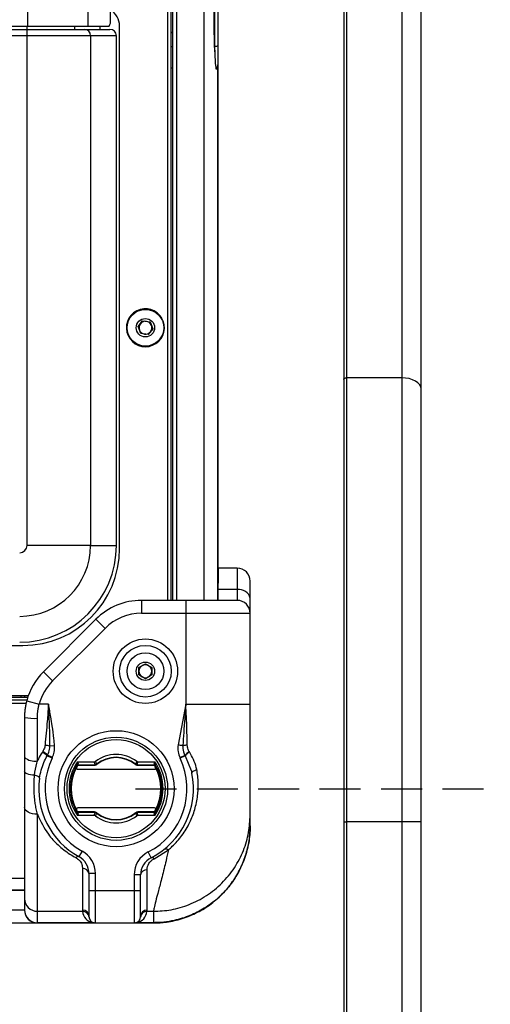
# Model space of a CAD drawing. Header units: millimetres. Extents: x 9 to 583, y 10 to 410.
# Tile 101 of 107: x 463 to 478, y 244 to 274. Entities that reach past the tile are written whole.
import ezdxf

# ---------------------------------------------------------------- set-up
doc = ezdxf.new("R2010")
doc.units = ezdxf.units.MM
doc.linetypes.add('HIDDEN', pattern=[1.905, 1.27, -0.635])
doc.layers.add('DEFAULT_2', color=5, linetype='HIDDEN')
doc.styles.add('SLDTEXTSTYLE0', font='TXT', dxfattribs={"width": 0.605})
doc.dimstyles.new('SLDDIMSTYLE2', dxfattribs={"dimtxt": 5, "dimasz": 3, "dimexe": 0, "dimexo": 0.0625, "dimgap": 1.25, "dimtad": 1, "dimdec": 1, "dimlfac": 5, "dimrnd": 1e-09, "dimzin": 12, "dimdsep": 46, "dimtxsty": 'SLDTEXTSTYLE0', "dimsah": 1, "dimcen": 0.09, "dimadec": 0, "dimazin": 3, "dimtfac": 1, "dimtdec": 1, "dimtmove": 0, "dimatfit": 0, "dimfxl": 0, "dimfrac": 2, "dimtolj": 1, "dimtzin": 12, "dimarcsym": 0})

# ---------------------------------------------------------------- blocks, each defined once
blk = doc.blocks.new('_D_2')
at = {"layer": 'DEFAULT_2'}
for p, q in [((499.183, 317.956), (499.183, 324.306)), ((466.795, 317.956), (500.183, 317.956)), ((499.183, 317.956), (499.183, 250.268)), ((466.795, 250.268), (500.183, 250.268)), ((499.183, 250.268), (499.183, 243.918))]:
    blk.add_line(p, q, dxfattribs=at)
for points in [[(499.183, 317.956), (499.783, 320.956), (498.583, 320.956)], [(499.183, 250.268), (498.583, 247.268), (499.783, 247.268)]]:
    blk.add_solid(points, dxfattribs=at)
at = {"layer": 'DEFAULT_2', "char_height": 5, "attachment_point": 1, "rotation": 90, "style": 'SLDTEXTSTYLE0'}
for s, insert in [('(mounting hole distance)', (500.41, 248.096)), ('338.4', (492.736, 277.113))]:
    blk.add_mtext(s, dxfattribs=dict(at, insert=insert))

msp = doc.modelspace()

# ---------------------------------------------------------------- linework, layer by layer
at = {"color": 7, "linetype": 'Continuous', "lineweight": 25}
for p, q in [((467.905, 256.1081), (467.905, 312.1157)), ((467.955, 256.1081), (467.955, 312.1157)), ((463.4557, 273.9119), (463.4557, 294.3119)), ((465.3268, 273.9119), (465.3268, 294.3119)), ((473.355, 263.0088), (473.355, 282.0717)), ((475.055, 282.0717), (475.055, 263.0088)), ((469.2519, 273.2486), (469.0928, 281.8314)), ((473.255, 282.0143), (473.255, 262.9515)), ((469.255, 273.2786), (469.255, 281.7286)), ((469.355, 281.5125), (469.355, 273.3119)), ((475.655, 262.6647), (475.655, 281.7275)), ((467.805, 256.1081), (467.805, 275.8619)), ((466.0203, 274.1119), (466.0203, 275.5619)), ((426.105, 273.9119), (463.4557, 273.9119)), ((463.4557, 273.9119), (465.3268, 273.9119)), ((465.3268, 273.9119), (465.9855, 273.9119)), ((465.6973, 273.8119), (465.6973, 273.9119)), ((466.305, 257.7119), (466.305, 273.9119)), ((426.105, 273.8119), (463.4336, 273.8119)), ((463.4336, 273.6119), (463.4336, 273.8119)), ((463.4336, 273.8119), (465.2062, 273.8119)), ((463.4336, 257.8119), (463.4336, 273.6119)), ((465.4032, 273.6119), (463.4336, 273.6119)), ((465.2062, 273.8119), (466.0019, 273.8119)), ((465.4032, 273.6119), (465.4032, 257.8119)), ((466.205, 273.6119), (465.4032, 273.6119)), ((466.205, 257.8119), (466.205, 273.6119)), ((467.955, 273.7133), (467.905, 273.7293)), ((469.355, 273.3119), (469.355, 272.7119)), ((467.955, 272.6119), (467.905, 272.6119)), ((469.355, 272.7119), (469.355, 256.1081)), ((469.3288, 272.5819), (469.3013, 272.5819)), ((466.8765, 264.5953), (467.0197, 264.7765)), ((467.0197, 264.7765), (467.2482, 264.7431)), ((467.2482, 264.7431), (467.3335, 264.5285)), ((467.6031, 264.839), (467.6206, 264.8488)), ((467.6403, 264.7577), (467.6591, 264.7646)), ((466.9618, 264.3807), (466.8765, 264.5953)), ((467.1904, 264.3473), (466.9618, 264.3807)), ((467.3335, 264.5285), (467.1904, 264.3473)), ((473.255, 262.9515), (473.255, 249.243)), ((473.355, 249.243), (473.355, 263.0088)), ((475.055, 263.0088), (473.355, 263.0088)), ((475.055, 263.0088), (475.055, 249.243)), ((475.655, 249.243), (475.655, 262.6647)), ((465.4032, 257.8119), (463.4336, 257.8119)), ((465.4032, 257.8119), (466.205, 257.8119)), ((469.355, 257.1119), (469.3683, 257.1119)), ((469.3683, 256.6431), (469.3683, 257.1119)), ((469.955, 257.1081), (469.3683, 257.1081)), ((469.955, 257.1081), (469.955, 256.4414)), ((469.955, 256.4414), (469.355, 256.4414)), ((469.955, 256.4414), (469.955, 256.1081)), ((470.355, 256.1748), (470.355, 256.7081)), ((470.355, 255.7081), (470.355, 256.1748)), ((466.9834, 256.1081), (466.9834, 255.7081)), ((468.355, 256.1081), (466.9834, 256.1081)), ((468.355, 256.1081), (468.355, 255.7081)), ((465.5692, 255.5223), (463.9408, 253.8939)), ((465.5692, 255.5223), (465.8521, 255.2395)), ((466.9834, 255.7081), (468.355, 255.7081)), ((468.355, 255.7081), (468.355, 252.8952)), ((470.355, 252.8952), (470.355, 255.7081)), ((464.2236, 253.611), (465.8521, 255.2395)), ((401.405, 254.7119), (463.305, 254.7119)), ((466.905, 254.0274), (467.105, 254.1429)), ((466.905, 253.7965), (466.905, 254.0274)), ((467.105, 254.1429), (467.305, 254.0274)), ((467.305, 254.0274), (467.305, 253.7965)), ((463.9408, 253.8939), (464.2236, 253.611)), ((467.105, 253.681), (466.905, 253.7965)), ((467.305, 253.7965), (467.105, 253.681)), ((401.235, 253.1619), (463.475, 253.1619)), ((401.2524, 253.1119), (463.4576, 253.1119)), ((463.355, 253.1619), (463.355, 253.1119)), ((463.4271, 253.0119), (401.2829, 253.0119)), ((463.4236, 252.999), (463.8099, 252.8952)), ((464.099, 252.8952), (463.8099, 252.8952)), ((468.355, 252.8952), (468.1188, 251.6329)), ((463.355, 252.4797), (463.355, 251.2443)), ((463.755, 251.1352), (463.755, 252.4522)), ((464.2876, 251.5976), (464.1394, 251.587)), ((463.355, 251.2443), (463.355, 250.8062)), ((463.9201, 251.4233), (463.9078, 251.405)), ((464.0585, 251.287), (464.0693, 251.3059)), ((464.2093, 251.2151), (464.0585, 251.287)), ((464.2184, 251.2342), (464.0693, 251.3059)), ((468.3302, 251.2952), (468.1765, 251.2241)), ((468.3337, 251.2886), (468.1805, 251.2155)), ((468.3302, 251.2952), (468.3337, 251.2886)), ((468.4694, 251.409), (468.4666, 251.4134)), ((464.2093, 251.2151), (464.2184, 251.2342)), ((465.5329, 250.9997), (464.9783, 250.9997)), ((464.9786, 250.9629), (464.9838, 250.9539)), ((464.9852, 251.0117), (465.5329, 251.0117)), ((465.0048, 250.9899), (464.989, 250.9809)), ((464.9947, 251.1016), (465.0162, 251.0609)), ((464.9947, 251.1016), (465.5113, 251.1016)), ((465.5208, 250.9899), (465.0048, 250.9899)), ((465.5329, 251.0117), (465.5396, 251.012)), ((465.5329, 251.0117), (465.5329, 250.9997)), ((465.5441, 251.0003), (465.5329, 250.9997)), ((465.5538, 251.116), (465.5839, 251.0277)), ((465.5839, 251.0277), (465.5881, 251.0308)), ((465.5881, 251.0308), (465.5954, 251.0216)), ((465.5954, 251.0216), (465.5883, 251.0164)), ((466.802, 251.0308), (466.7946, 251.0216)), ((466.8017, 251.0164), (466.7946, 251.0216)), ((466.802, 251.0308), (466.8061, 251.0277)), ((466.8061, 251.0277), (466.8362, 251.116)), ((466.8571, 250.9997), (466.8459, 251.0003)), ((466.8504, 251.012), (466.8571, 251.0117)), ((466.8571, 251.0117), (467.4048, 251.0117)), ((466.8571, 251.0117), (466.8571, 250.9997)), ((467.4117, 250.9997), (466.8571, 250.9997)), ((467.3852, 250.9899), (466.8692, 250.9899)), ((466.8788, 251.1016), (467.3953, 251.1016)), ((467.3738, 251.0609), (467.3953, 251.1016)), ((467.401, 250.9809), (467.3852, 250.9899)), ((467.4062, 250.9539), (467.4114, 250.9629)), ((465.0064, 250.8719), (467.3837, 250.8719)), ((463.355, 249.6881), (463.355, 246.8662)), ((463.755, 246.4677), (463.755, 249.4761)), ((464.9783, 249.5441), (465.5329, 249.5441)), ((464.9838, 249.5899), (464.9786, 249.5809)), ((465.5329, 249.5322), (464.9852, 249.5322)), ((464.989, 249.5629), (465.0048, 249.5539)), ((465.0162, 249.4829), (464.9947, 249.4422)), ((465.5113, 249.4422), (464.9947, 249.4422)), ((465.5208, 249.5539), (465.0048, 249.5539)), ((467.3837, 249.6719), (465.0064, 249.6719)), ((465.5329, 249.5441), (465.5441, 249.5435)), ((465.5329, 249.5441), (465.5329, 249.5322)), ((465.5396, 249.5318), (465.5329, 249.5322)), ((465.5839, 249.5161), (465.5538, 249.4278)), ((465.5881, 249.5131), (465.5839, 249.5161)), ((465.5954, 249.5222), (465.5881, 249.5131)), ((465.5883, 249.5274), (465.5954, 249.5222)), ((466.7946, 249.5222), (466.8017, 249.5274)), ((466.7946, 249.5222), (466.802, 249.5131)), ((466.8061, 249.5161), (466.802, 249.5131)), ((466.8362, 249.4278), (466.8061, 249.5161)), ((466.8459, 249.5435), (466.8571, 249.5441)), ((466.8571, 249.5322), (466.8504, 249.5318)), ((466.8571, 249.5441), (466.8571, 249.5322)), ((466.8571, 249.5441), (467.4117, 249.5441)), ((467.4048, 249.5322), (466.8571, 249.5322)), ((467.3852, 249.5539), (466.8692, 249.5539)), ((467.3953, 249.4422), (466.8788, 249.4422)), ((467.3953, 249.4422), (467.3738, 249.4829)), ((467.3852, 249.5539), (467.401, 249.5629)), ((467.4114, 249.5809), (467.4062, 249.5899)), ((470.355, 249.1196), (470.355, 249.4563)), ((473.255, 249.243), (473.355, 249.243)), ((473.255, 249.243), (473.255, 240.5119)), ((475.055, 249.243), (473.355, 249.243)), ((473.355, 240.5119), (473.355, 249.243)), ((475.655, 249.243), (475.055, 249.243)), ((475.055, 249.243), (475.055, 240.5119)), ((475.655, 240.5119), (475.655, 249.243)), ((465.139, 248.3381), (465.043, 248.1627)), ((467.283, 248.1289), (467.1923, 248.3072)), ((467.3737, 248.0993), (467.8212, 248.3794)), ((465.155, 247.7944), (465.155, 246.5061)), ((465.355, 247.6363), (465.355, 247.1081)), ((465.555, 247.6363), (465.355, 247.6363)), ((465.555, 247.1081), (465.555, 247.6363)), ((466.755, 247.5941), (466.755, 247.1081)), ((466.955, 247.5941), (466.755, 247.5941)), ((466.955, 247.1081), (466.955, 247.5941)), ((467.155, 246.5061), (467.155, 247.7535)), ((463.355, 247.1207), (446.255, 247.1207)), ((463.355, 247.1119), (462.9414, 247.1119)), ((465.355, 247.1081), (465.355, 246.3081)), ((465.555, 247.1081), (465.355, 247.1081)), ((466.755, 247.1081), (465.555, 247.1081)), ((465.555, 246.1081), (465.555, 247.1081)), ((466.755, 247.1081), (466.755, 246.1081)), ((466.955, 247.1081), (466.755, 247.1081)), ((466.955, 246.3081), (466.955, 247.1081)), ((463.355, 246.8662), (463.355, 246.5142)), ((463.3531, 246.5081), (462.355, 246.5081)), ((463.355, 246.5105), (463.3531, 246.5081)), ((463.355, 246.5142), (463.355, 246.5105)), ((463.755, 246.4677), (465.157, 246.4677)), ((463.755, 246.1157), (463.755, 246.4677)), ((465.155, 246.5061), (465.157, 246.4677)), ((467.153, 246.4677), (467.155, 246.5061)), ((467.153, 246.4677), (467.355, 246.4677)), ((467.355, 246.4677), (467.355, 246.1157)), ((462.355, 246.1081), (463.7523, 246.1081)), ((463.7523, 246.1081), (463.755, 246.1111)), ((463.7523, 246.1081), (465.555, 246.1081)), ((465.4736, 246.1157), (463.755, 246.1157)), ((463.755, 246.1111), (463.755, 246.1157)), ((465.555, 246.1081), (466.755, 246.1081)), ((466.755, 246.1081), (467.355, 246.1081)), ((467.355, 246.1157), (466.8364, 246.1157)), ((467.355, 246.1081), (467.355, 246.1157))]:
    msp.add_line(p, q, dxfattribs=at)
at = {"color": 8, "linetype": 'Continuous', "lineweight": 25}
for p, q in [((468.069, 312.1157), (468.069, 256.1081)), ((468.9278, 256.1081), (468.9278, 312.1157)), ((463.4336, 273.8119), (463.4336, 273.9119)), ((464.9108, 273.8119), (464.9108, 273.9119)), ((463.4336, 273.6119), (426.105, 273.6119)), ((467.905, 273.2786), (467.955, 273.2786)), ((469.2513, 273.2786), (469.255, 273.2786)), ((469.255, 273.1118), (469.255, 273.2786)), ((469.3523, 256.1081), (469.3523, 272.6887)), ((463.255, 253.1119), (463.255, 253.1619)), ((463.4032, 252.9119), (401.3068, 252.9119)), ((468.3337, 251.2886), (468.5237, 250.8351)), ((463.355, 247.4815), (462.8729, 247.4815))]:
    msp.add_line(p, q, dxfattribs=at)
at = {"color": 7, "linetype": 'Continuous', "lineweight": 25, "flags": 128}
for points in [[(469.355, 273.3119), (469.3531, 273.3054), (469.3474, 273.2992), (469.3382, 273.2934), (469.3257, 273.2884), (469.3106, 273.2842), (469.2933, 273.2811), (469.2745, 273.2792), (469.255, 273.2786)], [(473.255, 262.9515), (473.2569, 262.9627), (473.2626, 262.9734), (473.2719, 262.9833), (473.2843, 262.992), (473.2995, 262.9992), (473.3167, 263.0045), (473.3355, 263.0077), (473.355, 263.0088)], [(475.655, 262.6647), (475.6435, 262.7318), (475.6093, 262.7964), (475.5539, 262.8559), (475.4793, 262.908), (475.3884, 262.9508), (475.2846, 262.9826), (475.1721, 263.0022), (475.055, 263.0088)], [(464.9783, 250.9997), (464.9883, 250.9822), (464.989, 250.9809)], [(467.4117, 250.9997), (467.4018, 250.9822), (467.401, 250.9809)], [(463.6646, 250.6842), (463.6008, 250.6907), (463.5413, 250.7004), (463.4878, 250.713), (463.4418, 250.7283), (463.4047, 250.7458), (463.3773, 250.765), (463.3606, 250.7853), (463.355, 250.8062)], [(463.8175, 250.5959), (463.8161, 250.6079), (463.8088, 250.6204), (463.7959, 250.6329), (463.7776, 250.6451), (463.7546, 250.6567), (463.7275, 250.6673), (463.6972, 250.6766), (463.6646, 250.6842)], [(468.5454, 250.7536), (468.5458, 250.7671), (468.5524, 250.7815), (468.565, 250.7962), (468.5831, 250.8109), (468.6062, 250.8251), (468.6335, 250.8383), (468.6643, 250.85), (468.6975, 250.8601)], [(463.755, 249.4761), (463.677, 249.4802), (463.6019, 249.4922), (463.5328, 249.5118), (463.4722, 249.5382), (463.4224, 249.5703), (463.3855, 249.6069), (463.3627, 249.6467), (463.355, 249.6881)], [(464.9783, 249.5441), (464.9883, 249.5617), (464.989, 249.5629)], [(467.4117, 249.5441), (467.4018, 249.5617), (467.401, 249.5629)]]:
    msp.add_lwpolyline(points, dxfattribs=at)
at = {"color": 7, "linetype": 'Continuous', "lineweight": 25}
for centre, radius in [((467.105, 264.5619), 0.57), ((467.105, 264.5619), 0.285), ((467.105, 253.9119), 1), ((467.105, 253.9119), 0.8), ((467.105, 253.9119), 0.57), ((467.105, 253.9119), 0.285), ((466.195, 250.2681), 1.8), ((466.195, 250.2681), 1.6), ((466.195, 250.2719), 1.5217)]:
    msp.add_circle(centre, radius, dxfattribs=at)
for centre, radius, start, end in [((465.705, 273.9119), 0.6, 0, 58.30142), ((465.7063, 274.0634), 0.3177, 331.51839, 8.77946), ((465.2047, 273.6134), 0.1985, 359.56481, 89.55809), ((468.055, 274.1119), 0.42, 249.07517, 256.22585), ((469.255, 272.7119), 0.1, 288.9253, 0), ((467.105, 264.5619), 0.59, 29.08885, 20.08885), ((467.105, 264.5619), 0.2, 141.68719, 201.68719), ((467.105, 264.5619), 0.2, 81.68719, 141.68719), ((467.105, 264.5619), 0.2, 21.68719, 81.68719), ((467.105, 264.5619), 0.2, 201.68719, 261.68719), ((467.105, 264.5619), 0.2, 261.68719, 321.68719), ((467.105, 264.5619), 0.2, 321.68719, 21.68719), ((463.205, 257.8119), 2.1982, 270, 0), ((463.205, 257.8119), 0.2286, 270, 0), ((463.205, 257.8119), 3, 270, 0), ((463.305, 257.7119), 3, 270, 0), ((469.955, 256.7081), 0.4, 0, 90), ((470.0106, 256.0914), 0.3544, 13.60054, 99.01932), ((466.9834, 254.1081), 2, 90, 135), ((469.955, 255.7081), 0.4, 0, 90), ((466.9834, 254.1081), 1.6, 90, 135), ((467.105, 253.9119), 0.2, 120, 180), ((467.105, 253.9119), 0.2, 60, 120), ((467.105, 253.9119), 0.2, 0, 60), ((465.355, 252.4797), 2, 135, 164.94913), ((467.105, 253.9119), 0.2, 180, 240), ((467.105, 253.9119), 0.2, 240, 300), ((467.105, 253.9119), 0.2, 300, 0), ((465.355, 252.4797), 1.6, 135, 164.94913), ((463.6555, 253.9294), 1.4806, 258.29085, 273.85453), ((463.9202, 250.8598), 0.7595, 73.2225, 84.62697), ((463.6624, 251.5836), 0.4579, 227.8212, 281.66255), ((463.5483, 250.7909), 0.7116, 44.19563, 59.65721), ((463.5467, 250.7954), 0.7306, 44.33125, 59.25688), ((466.195, 250.2719), 1.06, 52.7794, 127.2206), ((466.195, 250.2719), 0.9717, 51.34575, 128.65425), ((468.7533, 250.9446), 0.5495, 121.44339, 140.35165), ((468.759, 250.9458), 0.5462, 122.01235, 141.12452), ((466.195, 250.2681), 2.2, 154.50423, 241.3146), ((466.195, 250.2719), 1.4592, 145.34692, 214.65308), ((466.195, 250.2719), 1.4184, 146.20472, 213.79528), ((466.195, 250.2719), 1.39, 150.61578, 151.70092), ((466.195, 250.2719), 1.399, 149.54998, 150.40037), ((466.195, 250.1719), 1.06, 128.6549, 129.49562), ((465.5597, 251.013), 0.0201, 182.82152, 219.16451), ((465.5668, 251.0147), 0.0215, 4.72069, 37.41663), ((466.195, 250.2719), 0.96, 128.65425, 129.49498), ((466.195, 250.2719), 0.96, 51.34575, 128.65425), ((466.195, 250.2719), 0.96, 50.50502, 51.34575), ((466.8232, 251.0147), 0.0215, 142.58337, 175.27931), ((466.8303, 251.013), 0.0201, 320.83549, 357.17848), ((466.195, 250.1719), 1.06, 50.50438, 51.3451), ((466.195, 250.2681), 2.2, 296.95775, 25.5091), ((466.195, 250.2719), 1.4184, 326.20472, 33.79528), ((466.195, 250.2719), 1.4592, 325.34692, 34.65308), ((466.195, 250.2719), 1.399, 29.59963, 30.45002), ((466.195, 250.2719), 1.39, 28.29908, 29.38422), ((468.9026, 251.5601), 0.8, 204.83345, 205.5091), ((466.195, 250.2719), 1.39, 151.70092, 208.29908), ((465.0064, 250.9119), 0.04, 151.70092, 270), ((466.195, 250.2681), 2.4, 296.95775, 11.67208), ((467.3837, 250.9119), 0.04, 270, 28.29908), ((466.195, 250.2719), 1.39, 331.70092, 28.29908), ((466.195, 250.2681), 2.4, 172.1493, 241.3146), ((465.0064, 249.6319), 0.04, 90, 208.29908), ((466.195, 250.2719), 1.39, 208.29908, 209.38422), ((466.195, 250.2719), 1.399, 209.59963, 210.45002), ((466.195, 250.3719), 1.06, 230.50438, 231.3451), ((465.5597, 249.5308), 0.0201, 140.83549, 177.17848), ((466.195, 250.2719), 1.06, 232.7794, 307.2206), ((465.5668, 249.5292), 0.0215, 322.58337, 355.27931), ((466.195, 250.2719), 0.96, 230.50502, 231.34575), ((466.195, 250.2719), 0.9717, 231.34575, 308.65425), ((466.195, 250.2719), 0.96, 231.34575, 308.65425), ((466.195, 250.2719), 0.96, 308.65425, 309.49498), ((466.8232, 249.5292), 0.0215, 184.72069, 217.41663), ((466.8303, 249.5308), 0.0201, 2.82152, 39.16451), ((466.195, 250.3719), 1.06, 308.6549, 309.49562), ((467.3837, 249.6319), 0.04, 331.70092, 90), ((466.195, 250.2719), 1.399, 329.54998, 330.40037), ((466.195, 250.2719), 1.39, 330.61578, 331.70092), ((464.755, 247.6363), 0.8, 0, 61.3146), ((467.555, 247.5941), 0.8, 116.95775, 180), ((465.0166, 248.0744), 0.0921, 73.32589, 139.07397), ((464.755, 247.6363), 0.6, 0, 61.3146), ((467.555, 247.5941), 0.6, 116.95775, 180), ((467.3053, 248.0435), 0.0883, 39.2163, 104.61744), ((465.1738, 247.6126), 0.1828, 7.45501, 95.88743), ((467.1368, 247.5712), 0.1832, 84.28368, 172.82005), ((463.7542, 246.8669), 0.3992, 180.10943, 270.10901), ((463.7527, 246.5077), 0.3996, 179.94422, 269.94411), ((463.7542, 246.515), 0.3992, 180.10943, 270.10901), ((463.7547, 246.5108), 0.3997, 180.04276, 270.0427), ((465.156, 246.3071), 0.199, 0.28244, 90.27969), ((465.1575, 246.2682), 0.1995, 5.78219, 90.14525), ((465.555, 246.5073), 0.4, 185.68616, 258.25714), ((466.755, 246.5073), 0.4, 281.74286, 354.31384), ((467.1525, 246.2682), 0.1995, 89.85475, 174.21781), ((467.154, 246.3071), 0.199, 89.72031, 179.71756), ((465.555, 246.3081), 0.2, 180, 270), ((465.4798, 245.9463), 0.1695, 78.26955, 92.11154), ((466.755, 246.3081), 0.2, 270, 0), ((466.8302, 245.9463), 0.1695, 87.88846, 101.73045)]:
    msp.add_arc(centre, radius, start, end, dxfattribs=at)
for centre, major_axis, ratio, start_param, end_param in [((466.0019, 273.6119), (0.2031, 0), 0.9848078, 0, 1.5707963), ((469.3013, 273.5819), (0, 1), 0.0524078, 1.9106332, 3.1415927), ((469.3288, 273.1819), (0, 0.6), 0.0524078, 3.1415927, 3.6853746), ((466.195, 250.284), (0, 1.4118), 0.9999632, 0.9881014, 1.0293211), ((466.195, 257.2454), (0, 7.1676), 0.185219, 2.6005325, 2.625305), ((466.195, 257.2454), (0, 7.1676), 0.185219, 3.6578803, 3.6826528), ((466.195, 250.284), (0, 1.4118), 0.9999632, 5.2538642, 5.2950839), ((466.195, 250.2598), (0, 1.4118), 0.9999632, 2.1122716, 2.1534912), ((466.195, 243.2985), (0, 7.1676), 0.185219, 0.5162876, 0.5410602), ((466.195, 243.2985), (0, 7.1676), 0.185219, 5.7421251, 5.7668977), ((466.195, 250.2598), (0, 1.4118), 0.9999632, 4.1296941, 4.1709137)]:
    msp.add_ellipse(centre, major_axis=major_axis, ratio=ratio, start_param=start_param, end_param=end_param, dxfattribs=at)
for points, knots in [([(469.955, 256.1081), (469.9473, 256.1081), (469.9277, 256.1081), (469.736, 256.1081), (469.3741, 256.1081), (468.8946, 256.1081), (468.5349, 256.1081), (468.355, 256.1081)], [0, 0, 0, 0, 0.1412246, 0.3559184, 0.5706123, 0.7853061, 1, 1, 1, 1]), ([(468.355, 255.7081), (468.355, 255.7081), (468.4102, 255.7081), (468.5778, 255.7081), (468.8006, 255.7081), (469.0159, 255.7081), (469.1722, 255.7081), (469.3224, 255.7081), (469.4676, 255.7081), (469.6043, 255.7081), (469.7312, 255.7081), (469.8482, 255.7081), (469.9559, 255.7081), (470.0519, 255.7081), (470.1631, 255.7081), (470.2493, 255.7081), (470.3033, 255.7081), (470.3354, 255.7081), (470.3525, 255.7081), (470.3544, 255.7081), (470.355, 255.7081)], [0, 0, 0, 0, 0.0000038, 0.0527552, 0.1600501, 0.214722, 0.2674743, 0.3205929, 0.3748666, 0.4295395, 0.4822918, 0.5354103, 0.5896841, 0.644357, 0.6971093, 0.8044061, 0.859079, 0.8940467, 0.9644917, 1, 1, 1, 1]), ([(463.4236, 252.999), (463.4131, 252.957), (463.3922, 252.8727), (463.3712, 252.7434), (463.3575, 252.6122), (463.3558, 252.5239), (463.355, 252.4797)], [0, 0, 0, 0, 0.247194, 0.4954827, 0.747163, 1, 1, 1, 1]), ([(463.755, 252.4522), (463.7556, 252.4891), (463.7569, 252.563), (463.7676, 252.674), (463.7842, 252.7851), (463.8013, 252.8584), (463.8099, 252.8952)], [0, 0, 0, 0, 0.2474457, 0.4958864, 0.7474145, 1, 1, 1, 1]), ([(464.099, 252.8952), (464.0989, 252.8927), (464.0979, 252.8797), (464.0851, 252.703), (464.0552, 252.2753), (464.0155, 251.865), (463.9913, 251.616)], [0, 0, 0, 0, 0.00565031, 0.03044264, 0.41141266, 1, 1, 1, 1]), ([(464.1394, 251.587), (464.1397, 251.7198), (464.1402, 252.0868), (464.1181, 252.5209), (464.1027, 252.8242), (464.0992, 252.8927), (464.099, 252.8952)], [0, 0, 0, 0, 0.30518717, 0.84304548, 0.99434971, 1, 1, 1, 1]), ([(464.2876, 251.5976), (464.2812, 251.6727), (464.2635, 251.8806), (464.2215, 252.1793), (464.1636, 252.5342), (464.1233, 252.7593), (464.0995, 252.8928), (464.099, 252.8952)], [0, 0, 0, 0, 0.17218544, 0.47718585, 0.689663, 0.99460844, 1, 1, 1, 1]), ([(468.355, 252.8952), (468.3549, 252.8928), (468.3377, 252.5968), (468.3037, 252.1679), (468.2748, 251.7432), (468.2658, 251.6107)], [0, 0, 0, 0, 0.00539885, 0.68977143, 1, 1, 1, 1]), ([(468.355, 252.8952), (468.477, 252.8952), (468.7283, 252.8952), (469.101, 252.8952), (469.4595, 252.8952), (469.7792, 252.8952), (470.0394, 252.8952), (470.2239, 252.8952), (470.3352, 252.8952), (470.3485, 252.8952), (470.355, 252.8952)], [0, 0, 0, 0, 0.116516, 0.2400113, 0.3686408, 0.5, 0.6313592, 0.7599887, 0.883484, 1, 1, 1, 1]), ([(468.4033, 251.6284), (468.4001, 251.7555), (468.3937, 252.0102), (468.3841, 252.3495), (468.3704, 252.6425), (468.3603, 252.8086), (468.3551, 252.8929), (468.355, 252.8952)], [0, 0, 0, 0, 0.3039028, 0.6089714, 0.8016233, 0.9945965, 1, 1, 1, 1]), ([(470.355, 249.4563), (470.355, 249.4704), (470.355, 249.498), (470.355, 249.5626), (470.355, 249.6576), (470.355, 249.796), (470.355, 249.985), (470.355, 250.2048), (470.355, 250.4479), (470.355, 250.7113), (470.355, 251.0067), (470.355, 251.3378), (470.355, 251.6964), (470.355, 252.2097), (470.355, 252.6204), (470.355, 252.8952)], [0, 0, 0, 0, 0.0753112, 0.1469376, 0.2201942, 0.3038682, 0.3841005, 0.4618576, 0.526896, 0.5915101, 0.6590137, 0.7253077, 0.7939222, 0.8621589, 1, 1, 1, 1]), ([(463.9913, 251.616), (463.9886, 251.5975), (463.9786, 251.5291), (463.9448, 251.4679), (463.9201, 251.4233)], [0, 0, 0, 0, 0.2698687, 1, 1, 1, 1]), ([(464.0693, 251.3059), (464.0955, 251.3666), (464.1346, 251.4571), (464.1383, 251.5548), (464.1394, 251.587)], [0, 0, 0, 0, 0.67060387, 1, 1, 1, 1]), ([(464.2184, 251.2342), (464.2409, 251.2896), (464.2881, 251.406), (464.2877, 251.5318), (464.2876, 251.5976)], [0, 0, 0, 0, 0.4764685, 1, 1, 1, 1]), ([(468.1188, 251.6329), (468.1134, 251.5604), (468.103, 251.4198), (468.1525, 251.2879), (468.1765, 251.2241)], [0, 0, 0, 0, 0.5158553, 1, 1, 1, 1]), ([(468.1188, 251.6329), (468.1388, 251.6299), (468.1788, 251.6239), (468.2296, 251.6162), (468.2549, 251.6124), (468.2658, 251.6107)], [0, 0, 0, 0, 0.3627063, 0.7254126, 1, 1, 1, 1]), ([(468.2658, 251.6107), (468.2661, 251.5441), (468.2667, 251.434), (468.3122, 251.3345), (468.3302, 251.2952)], [0, 0, 0, 0, 0.6049689, 1, 1, 1, 1]), ([(468.4666, 251.4134), (468.453, 251.4381), (468.4165, 251.5043), (468.4084, 251.5805), (468.4033, 251.6284)], [0, 0, 0, 0, 0.3729231, 1, 1, 1, 1]), ([(463.9078, 251.405), (463.8643, 251.336), (463.8088, 251.248), (463.7645, 251.1551), (463.755, 251.1352)], [0, 0, 0, 0, 0.7846826, 1, 1, 1, 1]), ([(463.8175, 250.5959), (463.8534, 250.7608), (463.9057, 251.001), (464.0221, 251.2187), (464.0585, 251.287)], [0, 0, 0, 0, 0.6866554, 1, 1, 1, 1]), ([(468.6975, 250.8601), (468.6928, 250.8831), (468.6541, 251.0744), (468.5558, 251.2524), (468.4694, 251.409)], [0, 0, 0, 0, 0.12036108, 1, 1, 1, 1]), ([(463.6646, 250.6842), (463.6832, 250.8105), (463.7054, 250.9617), (463.748, 251.1106), (463.755, 251.1352)], [0, 0, 0, 0, 0.8348256, 1, 1, 1, 1]), ([(464.9783, 250.9997), (464.9785, 251.0001), (464.9789, 251.0009), (464.9817, 251.0057), (464.9842, 251.0099), (464.9852, 251.0117)], [0, 0, 0, 0, 0.3716349, 0.742531, 1, 1, 1, 1]), ([(465.5113, 251.1016), (465.5189, 251.1022), (465.5343, 251.1035), (465.5473, 251.1118), (465.5538, 251.116)], [0, 0, 0, 0, 0.4997894, 1, 1, 1, 1]), ([(465.5844, 251.0127), (465.5748, 251.0062), (465.5556, 250.993), (465.5324, 250.9909), (465.5208, 250.9899)], [0, 0, 0, 0, 0.4999565, 1, 1, 1, 1]), ([(465.5396, 251.012), (465.5409, 251.0122), (465.5471, 251.0131), (465.5626, 251.0167), (465.5755, 251.0234), (465.5839, 251.0277)], [0, 0, 0, 0, 0.08027953, 0.40278156, 1, 1, 1, 1]), ([(465.5883, 251.0164), (465.58, 251.0118), (465.5672, 251.0047), (465.5517, 251.0013), (465.5454, 251.0005), (465.5441, 251.0003)], [0, 0, 0, 0, 0.5980152, 0.9199679, 1, 1, 1, 1]), ([(466.8459, 251.0003), (466.8356, 251.0023), (466.82, 251.0054), (466.8064, 251.0136), (466.8017, 251.0164)], [0, 0, 0, 0, 0.6545677, 1, 1, 1, 1]), ([(466.8692, 250.9899), (466.8576, 250.9909), (466.8344, 250.993), (466.8152, 251.0062), (466.8056, 251.0127)], [0, 0, 0, 0, 0.49996586, 1, 1, 1, 1]), ([(466.8061, 251.0277), (466.8108, 251.0251), (466.8246, 251.0174), (466.8402, 251.0141), (466.8504, 251.012)], [0, 0, 0, 0, 0.3446802, 1, 1, 1, 1]), ([(466.8362, 251.116), (466.8427, 251.1118), (466.8557, 251.1035), (466.8711, 251.1022), (466.8788, 251.1016)], [0, 0, 0, 0, 0.4993925, 1, 1, 1, 1]), ([(467.4048, 251.0117), (467.4064, 251.009), (467.4096, 251.0037), (467.4116, 251.0002), (467.4117, 250.9998), (467.4117, 250.9997)], [0, 0, 0, 0, 0.40684704, 0.81527413, 1, 1, 1, 1]), ([(463.355, 250.8062), (463.355, 250.6124), (463.355, 250.2208), (463.355, 249.8668), (463.355, 249.6881)], [0, 0, 0, 0, 0.49501739, 1, 1, 1, 1]), ([(463.755, 249.4761), (463.7421, 249.5318), (463.7162, 249.6432), (463.6734, 249.893), (463.6383, 250.2358), (463.6558, 250.5338), (463.6646, 250.6842)], [0, 0, 0, 0, 0.1474189, 0.2951202, 0.6442417, 1, 1, 1, 1]), ([(467.8212, 248.3794), (467.8212, 248.3794), (467.8611, 248.4128), (467.956, 248.4971), (468.0976, 248.6435), (468.2419, 248.8223), (468.3716, 249.0168), (468.4803, 249.2177), (468.5687, 249.4213), (468.6381, 249.6257), (468.6912, 249.8383), (468.7254, 250.0484), (468.7424, 250.2535), (468.7437, 250.4529), (468.7309, 250.6556), (468.7086, 250.7918), (468.6975, 250.8601)], [0, 0, 0, 0, 0.0000038, 0.0590647, 0.1434385, 0.2283261, 0.3148286, 0.4018931, 0.4795565, 0.5576303, 0.6369962, 0.7168132, 0.7867143, 0.8569471, 0.9282708, 1, 1, 1, 1]), ([(468.5237, 250.8351), (468.526, 250.8299), (468.5374, 250.8039), (468.5418, 250.776), (468.5454, 250.7536)], [0, 0, 0, 0, 0.2000681, 1, 1, 1, 1]), ([(463.755, 249.4761), (463.8575, 249.2607), (464.0248, 248.9093), (464.3896, 248.5169), (464.6828, 248.2836), (464.8841, 248.1702), (464.947, 248.1348)], [0, 0, 0, 0, 0.3887753, 0.6344148, 0.885799, 1, 1, 1, 1]), ([(464.9852, 249.5322), (464.9836, 249.5348), (464.9804, 249.5402), (464.9785, 249.5437), (464.9783, 249.544), (464.9783, 249.5441)], [0, 0, 0, 0, 0.406847, 0.8152741, 1, 1, 1, 1]), ([(465.5538, 249.4278), (465.5473, 249.432), (465.5343, 249.4403), (465.519, 249.4416), (465.5113, 249.4422)], [0, 0, 0, 0, 0.4993925, 1, 1, 1, 1]), ([(465.5208, 249.5539), (465.5215, 249.5539), (465.5246, 249.5539), (465.5378, 249.5531), (465.56, 249.548), (465.5764, 249.5367), (465.5844, 249.5311)], [0, 0, 0, 0, 0.0272277, 0.1362103, 0.5769156, 1, 1, 1, 1]), ([(465.5839, 249.5161), (465.5809, 249.5178), (465.5691, 249.5246), (465.5537, 249.5297), (465.5416, 249.5315), (465.5396, 249.5318)], [0, 0, 0, 0, 0.2196353, 0.8726813, 1, 1, 1, 1]), ([(465.5441, 249.5435), (465.5461, 249.5432), (465.5583, 249.5416), (465.5736, 249.5365), (465.5853, 249.5292), (465.5883, 249.5274)], [0, 0, 0, 0, 0.1269464, 0.7797883, 1, 1, 1, 1]), ([(466.8017, 249.5274), (466.81, 249.532), (466.8228, 249.5391), (466.8383, 249.5426), (466.8446, 249.5433), (466.8459, 249.5435)], [0, 0, 0, 0, 0.5980152, 0.9199679, 1, 1, 1, 1]), ([(466.8056, 249.5311), (466.8061, 249.5315), (466.8084, 249.5334), (466.819, 249.5411), (466.8394, 249.5514), (466.8593, 249.5531), (466.8692, 249.5539)], [0, 0, 0, 0, 0.02690838, 0.13461104, 0.57002525, 1, 1, 1, 1]), ([(466.8504, 249.5318), (466.8491, 249.5316), (466.8429, 249.5307), (466.8274, 249.5272), (466.8145, 249.5204), (466.8061, 249.5161)], [0, 0, 0, 0, 0.0802795, 0.4027816, 1, 1, 1, 1]), ([(466.8788, 249.4422), (466.8711, 249.4416), (466.8557, 249.4403), (466.8427, 249.432), (466.8362, 249.4278)], [0, 0, 0, 0, 0.49978941, 1, 1, 1, 1]), ([(467.355, 246.4677), (467.538, 246.4774), (467.9149, 246.4974), (468.474, 246.6637), (469.0117, 246.9394), (469.4913, 247.3281), (469.8816, 247.8059), (470.1583, 248.3415), (470.3252, 248.8985), (470.3453, 249.274), (470.355, 249.4563)], [0, 0, 0, 0, 0.116516, 0.2400113, 0.3686408, 0.5, 0.6313592, 0.7599887, 0.883484, 1, 1, 1, 1]), ([(467.4117, 249.5441), (467.4115, 249.5437), (467.4112, 249.543), (467.4083, 249.5381), (467.4058, 249.5339), (467.4048, 249.5322)], [0, 0, 0, 0, 0.3716349, 0.742531, 1, 1, 1, 1]), ([(470.355, 249.1196), (470.355, 249.1103), (470.3547, 249.0186), (470.3415, 248.7592), (470.2828, 248.4273), (470.183, 248.1065), (470.0569, 247.7956), (469.8923, 247.5014), (469.6926, 247.2311), (469.5262, 247.0416), (469.3445, 246.8665), (469.1464, 246.7055), (468.9358, 246.5624), (468.7156, 246.4385), (468.4866, 246.3337), (468.2466, 246.2476), (468.0291, 246.1899), (467.7862, 246.1436), (467.5714, 246.1192), (467.4093, 246.1166), (467.355, 246.1157)], [0, 0, 0, 0, 0.00588827, 0.05835106, 0.16512901, 0.21950205, 0.27193643, 0.37855842, 0.43287105, 0.48569727, 0.53889111, 0.59324575, 0.64800156, 0.70074526, 0.75385777, 0.80812925, 0.86280134, 0.89685737, 0.96544205, 1, 1, 1, 1]), ([(467.355, 246.1081), (467.355, 246.1081), (467.4118, 246.1081), (467.5254, 246.1113), (467.7214, 246.1281), (467.9423, 246.1628), (468.1873, 246.2226), (468.4291, 246.3038), (468.6623, 246.4051), (468.8841, 246.5246), (469.0943, 246.6615), (469.2946, 246.8174), (469.4683, 246.9781), (469.6165, 247.1374), (469.7497, 247.3011), (469.8785, 247.4852), (470, 247.6917), (470.1057, 247.9095), (470.1937, 248.1355), (470.2631, 248.3671), (470.314, 248.6039), (470.3461, 248.8467), (470.3547, 249.0199), (470.355, 249.1109), (470.355, 249.1196)], [0, 0, 0, 0, 0.0000025, 0.036053, 0.0722211, 0.1249216, 0.1779909, 0.2322249, 0.2868599, 0.3393198, 0.3921445, 0.4461113, 0.5004713, 0.5423082, 0.5843269, 0.6344952, 0.6849757, 0.7364362, 0.788234, 0.8389519, 0.8899911, 0.9420381, 0.9944487, 1, 1, 1, 1]), ([(467.8212, 248.3794), (467.7955, 248.2637), (467.7498, 248.0581), (467.6833, 247.7812), (467.6221, 247.5337), (467.5635, 247.3055), (467.4919, 247.0353), (467.4218, 246.7728), (467.3662, 246.559), (467.3586, 246.4973), (467.355, 246.4677)], [0, 0, 0, 0, 0.1093024, 0.1942597, 0.2886603, 0.3876037, 0.4783345, 0.6655493, 0.8393524, 1, 1, 1, 1]), ([(464.947, 248.1348), (464.9849, 248.109), (465.0743, 248.048), (465.142, 247.924), (465.1508, 247.8367), (465.155, 247.7944)], [0, 0, 0, 0, 0.27477354, 0.64910449, 1, 1, 1, 1]), ([(467.155, 247.7535), (467.1645, 247.8204), (467.1789, 247.9223), (467.2764, 248.0417), (467.3462, 248.083), (467.3737, 248.0993)], [0, 0, 0, 0, 0.5371824, 0.8182582, 1, 1, 1, 1])]:
    msp.add_open_spline(points, degree=3, knots=knots, dxfattribs=at)
for points in [[(468.2658, 251.6107), (468.2751, 251.6129), (468.2938, 251.6171), (468.3278, 251.6222), (468.3645, 251.6262), (468.3904, 251.6277), (468.4033, 251.6284)], [(467.6961, 248.3955), (467.7036, 248.4), (467.7186, 248.409), (467.7494, 248.4093), (467.7841, 248.4006), (467.8089, 248.3865), (467.8212, 248.3794)]]:
    msp.add_open_spline(points, degree=3, dxfattribs=at)

# ---------------------------------------------------------------- dimensions: what is measured, and where the dimension line sits
at = {"layer": 'DEFAULT_2'}
dim = msp.add_linear_dim(base=(506.855, 250.2681), p1=(466.195, 317.9557), p2=(466.195, 250.2681), angle=90, dimstyle='SLDDIMSTYLE2', dxfattribs=at)
dim.commit()
dim.dimension.update_dxf_attribs({"geometry": '_D_2', "text_midpoint": (506.855, 285.7066), "dimtype": 160})

doc.saveas('drawing.dxf')
